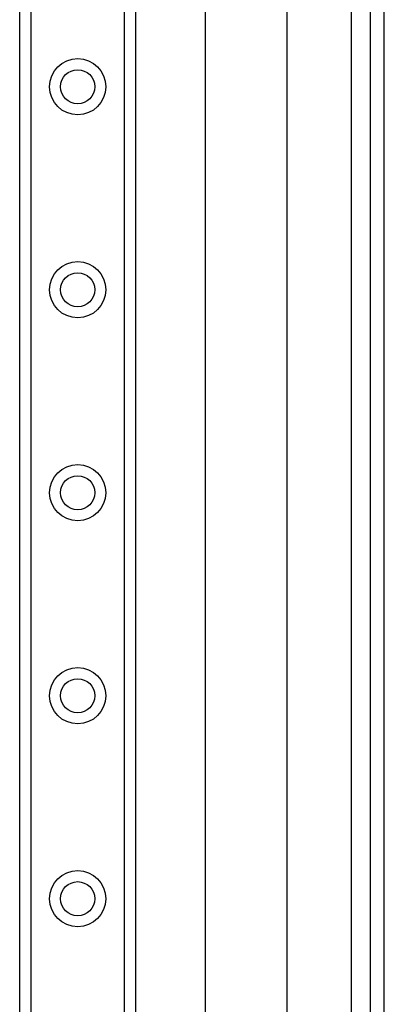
# Model space of a CAD drawing. Header units: inches. Extents: x 6 to 188, y 10 to 101.
# Tile 100 of 140: x 39.69 to 41.46, y 59.7 to 64.47. Entities that reach past the tile are written whole.
import ezdxf

# ---------------------------------------------------------------- set-up
doc = ezdxf.new("R2010")
doc.units = ezdxf.units.IN
doc.header["$MEASUREMENT"] = 0
doc.layers.add('Visible Edges(ANSI)', color=7, linetype='Continuous', lineweight=25)
doc.layers.add('Visible Tangent Edges(ANSI)', color=7, linetype='Continuous', lineweight=25)

msp = doc.modelspace()

# ---------------------------------------------------------------- linework, layer by layer
at = {"layer": 'Visible Edges(ANSI)'}
for p, q in [((39.6904, 27.4048), (39.6904, 72.3497)), ((40.2524, 72.3497), (40.2524, 27.4048)), ((40.5913, 56.8637), (40.5913, 69.0928)), ((40.985, 68.2787), (40.985, 57.6777)), ((41.3894, 67.9357), (41.3894, 58.0207)), ((41.4574, 58.0207), (41.4574, 67.9357))]:
    msp.add_line(p, q, dxfattribs=at)
for centre in [(39.9714, 64.1489), (39.9714, 63.1646), (39.9714, 62.1804), (39.9714, 61.1961), (39.9714, 60.2119)]:
    msp.add_circle(centre, 0.0825, dxfattribs=at)
at = {"layer": 'Visible Tangent Edges(ANSI)'}
for p, q in [((39.7443, 72.3497), (39.7443, 27.4048)), ((40.1986, 27.4048), (40.1986, 72.3497)), ((41.2964, 68.0071), (41.2964, 57.9494))]:
    msp.add_line(p, q, dxfattribs=at)
for centre in [(39.9714, 64.1489), (39.9714, 63.1646), (39.9714, 62.1804), (39.9714, 61.1961), (39.9714, 60.2119)]:
    msp.add_circle(centre, 0.1363, dxfattribs=at)

doc.saveas('drawing.dxf')
